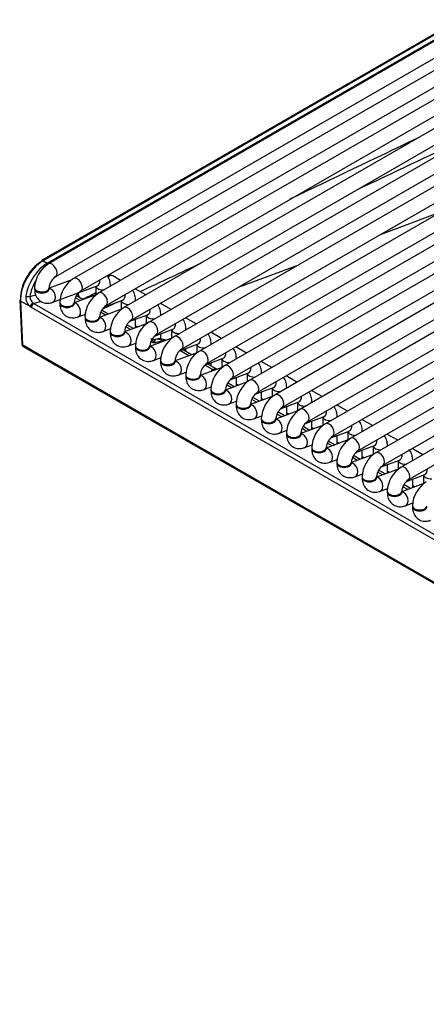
# Model space of a CAD drawing. Header units: millimetres. Extents: x 10 to 281, y 0 to 180.
# Tile 39 of 67: x 189.43 to 196.46, y 90.14 to 107.18. Entities that reach past the tile are written whole.
import ezdxf

# ---------------------------------------------------------------- set-up
doc = ezdxf.new("R2010")
doc.units = ezdxf.units.MM
doc.layers.add('134.134_BW4_CTM-', color=7, linetype='Continuous')
doc.layers.add('Standard', color=7, linetype='Continuous')

# ---------------------------------------------------------------- blocks, each defined once
blk = doc.blocks.new('SE')
at = {"layer": '134.134_BW4_CTM-', "color": 7, "linetype": 'Continuous'}
for p, q in [((7.815, 35.842), (0.497, 31.616)), ((7.346, 35.695), (0.378, 31.672)), ((7.371, 35.693), (0.403, 31.67)), ((0.475, 31.628), (7.443, 35.651)), ((0.622, 31.4), (7.94, 35.625)), ((8.251, 35.59), (0.932, 31.365)), ((9.058, 35.553), (1.368, 31.113)), ((1.057, 31.148), (8.376, 35.374)), ((1.493, 30.897), (9.308, 35.409)), ((9.493, 35.301), (1.803, 30.862)), ((1.928, 30.645), (9.743, 35.157)), ((9.929, 35.05), (2.239, 30.61)), ((2.364, 30.394), (10.179, 34.906)), ((10.364, 34.799), (2.674, 30.359)), ((2.799, 30.142), (10.614, 34.654)), ((10.8, 34.547), (3.11, 30.108)), ((3.235, 29.891), (11.05, 34.403)), ((11.235, 34.296), (3.545, 29.856)), ((3.67, 29.64), (11.485, 34.151)), ((11.671, 34.044), (3.981, 29.605)), ((4.106, 29.388), (11.921, 33.9)), ((12.106, 33.793), (4.417, 29.353)), ((4.542, 29.137), (12.356, 33.648)), ((12.542, 33.541), (4.852, 29.102)), ((4.977, 28.885), (12.792, 33.397)), ((12.977, 33.29), (5.288, 28.85)), ((5.413, 28.634), (13.227, 33.146)), ((13.413, 33.038), (5.723, 28.599)), ((5.848, 28.382), (13.663, 32.894)), ((13.848, 32.787), (6.159, 28.347)), ((6.284, 28.131), (14.098, 32.643)), ((6.236, 32.127), (7.281, 32.516)), ((14.284, 32.536), (6.594, 28.096)), ((6.719, 27.879), (14.534, 32.391)), ((0.403, 31.67), (0.475, 31.628)), ((3.783, 31.213), (4.828, 31.602)), ((1.745, 31.331), (1.608, 31.41)), ((0.258, 31.202), (0.258, 31.185)), ((0.899, 31.341), (0.508, 31.194)), ((0.508, 31.185), (0.508, 31.202)), ((0.572, 30.952), (1.341, 31.239)), ((1.318, 31.23), (1.318, 31.083)), ((1.568, 31.229), (1.568, 31.239)), ((2.181, 31.08), (1.995, 31.187)), ((0.176, 31.052), (0.28, 31.079)), ((1.335, 31.089), (0.943, 30.943)), ((1.046, 30.981), (0.962, 31.029)), ((1.094, 30.999), (0.98, 31.065)), ((1.023, 31.055), (1.023, 31.054)), ((0, 30.993), (0.035, 30.232)), ((0.182, 30.876), (0.015, 30.973)), ((0.015, 30.973), (0.05, 30.214)), ((7.613, 26.584), (0.202, 30.862)), ((0.374, 30.963), (0.247, 30.929)), ((0.247, 30.929), (7.657, 26.651)), ((0.693, 30.95), (0.693, 30.934)), ((0.943, 30.934), (0.943, 30.95)), ((1.77, 30.838), (1.379, 30.691)), ((1.459, 30.869), (1.776, 30.987)), ((1.754, 30.979), (1.754, 30.832)), ((2.004, 30.978), (2.004, 30.988)), ((2.616, 30.828), (2.431, 30.935)), ((1.008, 30.7), (1.137, 30.748)), ((1.129, 30.699), (1.129, 30.683)), ((1.379, 30.683), (1.379, 30.699)), ((1.481, 30.73), (1.398, 30.778)), ((1.53, 30.748), (1.416, 30.814)), ((1.894, 30.617), (2.212, 30.736)), ((2.189, 30.728), (2.189, 30.58)), ((2.439, 30.726), (2.439, 30.736)), ((3.052, 30.577), (2.866, 30.684)), ((1.443, 30.449), (1.572, 30.497)), ((2.206, 30.586), (1.814, 30.44)), ((1.917, 30.478), (1.833, 30.526)), ((1.965, 30.497), (1.851, 30.562)), ((2.004, 30.511), (2.004, 30.658)), ((2.004, 30.546), (2.041, 30.525)), ((1.564, 30.447), (1.564, 30.431)), ((1.814, 30.431), (1.814, 30.447)), ((2.642, 30.335), (2.25, 30.189)), ((2.33, 30.366), (2.648, 30.485)), ((2.439, 30.317), (2.439, 30.407)), ((2.625, 30.476), (2.625, 30.329)), ((2.875, 30.475), (2.875, 30.485)), ((3.487, 30.325), (3.302, 30.432)), ((0.036, 30.229), (0.036, 30.224)), ((0.05, 30.214), (0.051, 30.204)), ((19.764, 18.832), (0.05, 30.214)), ((0.051, 30.204), (19.765, 18.822)), ((0.061, 30.186), (19.775, 18.804)), ((1.879, 30.197), (2.008, 30.245)), ((2, 30.196), (2, 30.18)), ((2.25, 30.18), (2.25, 30.196)), ((2.32, 30.245), (2.269, 30.275)), ((2.471, 30.286), (2.32, 30.245)), ((2.486, 30.277), (2.471, 30.286)), ((2.765, 30.114), (3.083, 30.233)), ((3.06, 30.225), (3.06, 30.077)), ((3.31, 30.223), (3.31, 30.234)), ((3.923, 30.074), (3.737, 30.181)), ((2.315, 29.946), (2.443, 29.994)), ((3.077, 30.084), (2.685, 29.937)), ((2.922, 30.026), (2.767, 30.115)), ((2.971, 30.044), (2.816, 30.133)), ((2.875, 30.099), (2.875, 30.155)), ((2.435, 29.945), (2.435, 29.928)), ((2.685, 29.928), (2.685, 29.945)), ((3.513, 29.832), (3.121, 29.686)), ((3.201, 29.863), (3.519, 29.982)), ((3.335, 29.787), (3.203, 29.864)), ((3.406, 29.792), (3.251, 29.882)), ((3.31, 29.848), (3.31, 29.904)), ((3.496, 29.973), (3.496, 29.826)), ((3.746, 29.972), (3.746, 29.982)), ((4.358, 29.822), (4.173, 29.93)), ((2.75, 29.694), (2.879, 29.743)), ((2.871, 29.693), (2.871, 29.677)), ((3.121, 29.677), (3.121, 29.693)), ((3.636, 29.612), (3.954, 29.73)), ((3.746, 29.505), (3.746, 29.652)), ((3.931, 29.722), (3.931, 29.574)), ((4.181, 29.72), (4.181, 29.731)), ((4.794, 29.571), (4.608, 29.678)), ((3.186, 29.443), (3.314, 29.491)), ((3.948, 29.581), (3.556, 29.434)), ((3.659, 29.473), (3.576, 29.521)), ((3.708, 29.491), (3.593, 29.557)), ((3.746, 29.54), (3.783, 29.519)), ((4.072, 29.36), (4.39, 29.479)), ((4.617, 29.469), (4.617, 29.479)), ((3.306, 29.442), (3.306, 29.425)), ((3.556, 29.425), (3.556, 29.442)), ((4.384, 29.329), (3.992, 29.183)), ((4.143, 29.239), (4.029, 29.305)), ((4.181, 29.254), (4.181, 29.401)), ((4.367, 29.47), (4.367, 29.323)), ((5.229, 29.32), (5.044, 29.427)), ((3.621, 29.192), (3.75, 29.24)), ((3.742, 29.19), (3.742, 29.174)), ((3.992, 29.174), (3.992, 29.19)), ((4.095, 29.221), (4.011, 29.269)), ((4.181, 29.289), (4.218, 29.267)), ((4.507, 29.109), (4.825, 29.227)), ((4.617, 29.002), (4.617, 29.15)), ((4.802, 29.219), (4.802, 29.072)), ((5.052, 29.217), (5.052, 29.228)), ((5.665, 29.068), (5.479, 29.175)), ((4.057, 28.94), (4.185, 28.988)), ((4.819, 29.078), (4.427, 28.931)), ((4.53, 28.97), (4.447, 29.018)), ((4.579, 28.988), (4.464, 29.054)), ((4.617, 29.037), (4.654, 29.016)), ((4.943, 28.857), (5.261, 28.976)), ((5.238, 28.967), (5.238, 28.82)), ((5.488, 28.966), (5.488, 28.976)), ((4.177, 28.939), (4.177, 28.922)), ((4.427, 28.922), (4.427, 28.939)), ((5.255, 28.826), (4.863, 28.68)), ((5.014, 28.736), (4.9, 28.802)), ((5.052, 28.751), (5.052, 28.898)), ((6.1, 28.817), (5.915, 28.924)), ((4.492, 28.689), (4.621, 28.737)), ((4.613, 28.687), (4.613, 28.671)), ((4.863, 28.671), (4.863, 28.687)), ((4.966, 28.718), (4.882, 28.766)), ((5.052, 28.786), (5.089, 28.765)), ((5.378, 28.606), (5.696, 28.724)), ((5.488, 28.499), (5.488, 28.647)), ((5.673, 28.716), (5.673, 28.569)), ((5.923, 28.715), (5.923, 28.725)), ((6.536, 28.565), (6.35, 28.672)), ((4.928, 28.437), (5.056, 28.485)), ((5.69, 28.575), (5.298, 28.428)), ((5.401, 28.467), (5.318, 28.515)), ((5.45, 28.485), (5.335, 28.551)), ((5.488, 28.534), (5.525, 28.513)), ((5.814, 28.354), (6.132, 28.473)), ((6.109, 28.465), (6.109, 28.317)), ((6.359, 28.463), (6.359, 28.473)), ((5.048, 28.436), (5.048, 28.42)), ((5.298, 28.42), (5.298, 28.436)), ((6.126, 28.323), (5.734, 28.177)), ((5.885, 28.234), (5.771, 28.3)), ((5.923, 28.248), (5.923, 28.395)), ((5.923, 28.283), (5.96, 28.262)), ((6.971, 28.314), (6.786, 28.421)), ((5.363, 28.186), (5.492, 28.234)), ((5.484, 28.184), (5.484, 28.168)), ((5.734, 28.168), (5.734, 28.184)), ((5.837, 28.215), (5.753, 28.264)), ((6.249, 28.103), (6.567, 28.222)), ((6.359, 27.996), (6.359, 28.144)), ((6.544, 28.213), (6.544, 28.066)), ((6.794, 28.212), (6.794, 28.222)), ((5.799, 27.934), (5.927, 27.982)), ((6.561, 28.072), (6.169, 27.926)), ((6.272, 27.964), (6.189, 28.012)), ((6.321, 27.982), (6.206, 28.048)), ((6.359, 28.032), (6.396, 28.01)), ((6.685, 27.851), (7.003, 27.97)), ((6.98, 27.962), (6.98, 27.814)), ((5.919, 27.933), (5.919, 27.917)), ((6.169, 27.917), (6.169, 27.933)), ((6.997, 27.821), (6.605, 27.674)), ((6.756, 27.731), (6.642, 27.797)), ((6.794, 27.745), (6.794, 27.892)), ((6.794, 27.78), (6.831, 27.759)), ((6.234, 27.683), (6.363, 27.731)), ((6.355, 27.682), (6.355, 27.665)), ((6.605, 27.665), (6.605, 27.682)), ((6.708, 27.713), (6.624, 27.761)), ((6.67, 27.431), (6.798, 27.48)), ((6.79, 27.43), (6.79, 27.414))]:
    blk.add_line(p, q, dxfattribs=at)
for centre, radius, start, end in [((329.588, -643.269), 750.035, 115.485125, 115.671039), ((-551.641, 1214.911), 1306.877, 295.250491, 295.339943), ((0.768, 31.183), 0.511, 122.0623, 177.9377), ((-551.641, 1214.911), 1306.877, 295.068347, 295.119796), ((0.773, 31.18), 0.266, 124.5997, 175.4003), ((1.204, 30.932), 0.511, 122.0623, 177.9377), ((0.314, 31.038), 0.209, 173.8123, 230.7136), ((0.307, 31.047), 0.131, 177.7462, 235.518), ((1.209, 30.929), 0.266, 124.5997, 175.4003), ((1.217, 31.078), 0.196, 186.9312, 191.8541), ((329.588, -643.269), 750.035, 115.955464, 115.974909), ((1.639, 30.681), 0.511, 122.0623, 177.9377), ((1.644, 30.678), 0.266, 124.5997, 175.4003), ((-551.641, 1214.911), 1306.877, 295.036733, 295.050075), ((2.075, 30.429), 0.511, 122.0623, 177.9377), ((2.08, 30.426), 0.266, 124.5997, 175.4003), ((2.51, 30.178), 0.511, 122.0623, 177.9377), ((2.515, 30.175), 0.266, 124.5997, 175.4003), ((2.946, 29.926), 0.511, 122.0623, 177.9377), ((0.086, 30.23), 0.05, 186.4635, 240), ((2.416, 30.018), 0.3, 67.2432, 103.8917), ((2.951, 29.923), 0.266, 124.5997, 175.4003), ((3.381, 29.675), 0.511, 122.0623, 177.9377), ((3.386, 29.672), 0.266, 124.5997, 175.4003), ((3.817, 29.423), 0.511, 122.0623, 177.9377), ((3.361, 29.716), 0.0757, 90.8422, 110.2998), ((3.822, 29.42), 0.266, 124.5997, 175.4003), ((4.252, 29.172), 0.511, 122.0623, 177.9377), ((4.257, 29.169), 0.266, 124.5997, 175.4003), ((4.688, 28.92), 0.511, 122.0623, 177.9377), ((4.693, 28.917), 0.266, 124.5997, 175.4003), ((5.123, 28.669), 0.511, 122.0623, 177.9377), ((5.128, 28.666), 0.266, 124.5997, 175.4003), ((5.559, 28.418), 0.511, 122.0623, 177.9377), ((5.564, 28.415), 0.266, 124.5997, 175.4003), ((5.994, 28.166), 0.511, 122.0623, 177.9377), ((5.999, 28.163), 0.266, 124.5997, 175.4003), ((6.43, 27.915), 0.511, 122.0623, 177.9377), ((6.435, 27.912), 0.266, 124.5997, 175.4003), ((6.865, 27.663), 0.511, 122.0623, 177.9377), ((6.87, 27.66), 0.266, 124.5997, 175.4003), ((7.301, 27.412), 0.511, 122.0623, 177.9377)]:
    blk.add_arc(centre, radius, start, end, dxfattribs=at)
for centre, major_axis, ratio, start_param, end_param in [((0.403, 31.22), (0.275, 0.476), 0.57735, 0.785398, 2.408554), ((0.368, 31.241), (-0.25, -0.433), 0.57735, 3.926991, 5.550147), ((0.487, 31.172), (-0.261, -0.484), 0.595369, 3.910083, 5.24373), ((0.403, 31.629), (0.025, -0.0433), 0.57735, 2.356194, 3.141593), ((0.559, 31.508), (0.063, -0.108), 0.57735, 0.009881, 3.141298), ((0.995, 31.257), (0.063, -0.108), 0.57735, 0.009881, 3.141298), ((1.546, 31.302), (0.063, 0.108), 0.57735, 0, 1.024011), ((0.523, 31.153), (0.236, 0.441), 0.597134, 1.512036, 2.10033), ((0.383, 31.202), (-0.125, 0), 0.57735, 0.00014, 3.133413), ((0.383, 31.185), (-0.125, 0), 0.57735, 0, 3.141593), ((0.529, 31.069), (-0.044, 0.117), 0.668835, 3.141565, 6.010802), ((1.443, 31.239), (-0.125, 0), 0.57735, 0.1188, 1.726164), ((1.297, 31.356), (-0.044, 0.117), 0.668835, 3.141593, 4.319136), ((1.443, 31.239), (-0.125, 0), 0.57735, 2.986225, 3.142328), ((0.141, 31.071), (-0.0494, 0.0078), 0.405722, 0.867012, 2.429609), ((0.743, 30.853), (-0.189, -0.353), 0.597134, -3.823533, -3.618035), ((1.093, 31.017), (0.099, 0.0141), 0.623023, -4.01018, -3.847399), ((1.094, 31.016), (0.099, 0.0141), 0.623023, -4.01018, -3.859272), ((1.43, 31.005), (0.063, -0.108), 0.57735, 0.009881, 3.141298), ((1.733, 31.105), (-0.044, 0.117), 0.668835, 3.141593, 4.319136), ((0.05, 30.995), (0.0499, 0.0023), 0.606775, 3.141593, 3.899404), ((0.217, 30.899), (0.0312, 0.0391), 0.444169, 0.608524, 2.485789), ((0.196, 30.988), (0.078, -0.133), 0.544832, -0.954557, -0.762478), ((0.238, 30.885), (-0.025, -0.0433), 0.57735, 3.665191, 5.550147), ((0.231, 31.01), (0.0609, -0.0859), 0.460186, -0.975146, -0.783066), ((0.818, 30.95), (-0.125, 0), 0.57735, 0.00014, 3.133413), ((0.818, 30.934), (-0.125, 0), 0.57735, 0, 3.141593), ((0.964, 30.817), (-0.044, 0.117), 0.668835, 3.141565, 6.010802), ((1.879, 30.988), (-0.125, 0), 0.57735, 0.1188, 1.726164), ((1.866, 30.754), (0.063, -0.108), 0.57735, 0.009881, 3.141298), ((1.879, 30.988), (-0.125, 0), 0.57735, 2.986225, 3.142328), ((1.254, 30.699), (-0.125, 0), 0.57735, 0.00014, 3.133413), ((1.254, 30.683), (-0.125, 0), 0.57735, 0, 3.141593), ((1.4, 30.566), (-0.044, 0.117), 0.668835, 3.141565, 6.010802), ((2.314, 30.736), (-0.125, 0), 0.57735, 0.1188, 1.726164), ((2.168, 30.853), (-0.044, 0.117), 0.668835, 3.141593, 4.319136), ((2.314, 30.736), (-0.125, 0), 0.57735, 2.986225, 3.142328), ((2.301, 30.502), (0.063, -0.108), 0.57735, 0.009881, 3.141298), ((2.604, 30.602), (-0.044, 0.117), 0.668835, 3.141593, 4.319136), ((1.689, 30.447), (-0.125, 0), 0.57735, 0.00014, 3.133413), ((1.689, 30.431), (-0.125, 0), 0.57735, 0, 3.141593), ((1.835, 30.314), (-0.044, 0.117), 0.668835, 3.141565, 6.010802), ((2.75, 30.485), (-0.125, 0), 0.57735, 0.1188, 1.726164), ((2.737, 30.251), (0.063, -0.108), 0.57735, 0.009881, 3.141298), ((2.75, 30.485), (-0.125, 0), 0.57735, 2.986225, 3.142328), ((3.039, 30.35), (-0.044, 0.117), 0.668835, 3.141593, 4.319136), ((0.086, 30.229), (0.0501, -0.0045), 0.503419, 3.210456, 3.968267), ((0.086, 30.23), (0.0497, 0.0056), 0.643408, 3.141593, 3.857969), ((0.086, 30.23), (0.025, 0.0433), 0.57735, 2.478368, 3.141593), ((2.125, 30.196), (-0.125, 0), 0.57735, 0.00014, 3.133413), ((2.125, 30.18), (-0.125, 0), 0.57735, 0, 3.141593), ((2.271, 30.063), (-0.044, 0.117), 0.668835, 3.141565, 6.010802), ((2.265, 29.977), (-0.007, 0.346), 0.274907, 5.594742, 6.180905), ((2.321, 30.406), (-0.0018, 0.1), 0.995646, 2.785644, 3.365822), ((2.265, 29.977), (0.081, 0.332), 0.04833, 0.055699, 0.641861), ((2.416, 30.018), (-0.078, 0.29), 0.707107, 5.667706, 6.253868), ((2.416, 30.018), (-0.15, -0.26), 0.57735, 3.398107, 3.665191), ((3.185, 30.234), (-0.125, 0), 0.57735, 0.1188, 1.726164), ((3.185, 30.234), (-0.125, 0), 0.57735, 2.986225, 3.142328), ((3.172, 29.999), (0.063, -0.108), 0.57735, 0.009881, 3.141298), ((3.475, 30.099), (-0.044, 0.117), 0.668835, 3.141593, 4.319136), ((2.56, 29.945), (-0.125, 0), 0.57735, 0.00014, 3.133413), ((2.56, 29.928), (-0.125, 0), 0.57735, 0, 3.141593), ((2.706, 29.812), (-0.044, 0.117), 0.668835, 3.141565, 6.010802), ((3.621, 29.982), (-0.125, 0), 0.57735, 0.1188, 1.726164), ((3.608, 29.748), (0.063, -0.108), 0.57735, 0.009881, 3.141298), ((3.621, 29.982), (-0.125, 0), 0.57735, 2.986225, 3.142328), ((3.91, 29.847), (-0.044, 0.117), 0.668835, 3.141593, 4.319136), ((2.996, 29.693), (-0.125, 0), 0.57735, 0.00014, 3.133413), ((2.996, 29.677), (-0.125, 0), 0.57735, 0, 3.141593), ((3.142, 29.56), (-0.044, 0.117), 0.668835, 3.141565, 6.010802), ((3.28, 29.519), (-0.15, -0.26), 0.57735, 3.327396, 3.540411), ((3.383, 29.592), (-0.153, 0.213), 0.502685, -0.928857, -0.839443), ((4.056, 29.731), (-0.125, 0), 0.57735, 0.1188, 1.726164), ((4.056, 29.731), (-0.125, 0), 0.57735, 2.986225, 3.142328), ((4.044, 29.496), (0.063, -0.108), 0.57735, 0.009881, 3.141298), ((4.346, 29.596), (-0.044, 0.117), 0.668835, 3.141593, 4.319136), ((4.492, 29.479), (-0.125, 0), 0.57735, 2.986225, 3.142328), ((3.431, 29.442), (-0.125, 0), 0.57735, 0.00014, 3.133413), ((3.431, 29.425), (-0.125, 0), 0.57735, 0, 3.141593), ((3.577, 29.309), (-0.044, 0.117), 0.668835, 3.141565, 6.010802), ((4.492, 29.479), (-0.125, 0), 0.57735, 0.1188, 1.726164), ((4.479, 29.245), (0.063, -0.108), 0.57735, 0.009881, 3.141298), ((4.781, 29.344), (-0.044, 0.117), 0.668835, 3.141593, 4.319136), ((3.867, 29.19), (-0.125, 0), 0.57735, 0.00014, 3.133413), ((3.867, 29.174), (-0.125, 0), 0.57735, 0, 3.141593), ((4.013, 29.057), (-0.044, 0.117), 0.668835, 3.141565, 6.010802), ((4.927, 29.228), (-0.125, 0), 0.57735, 0.1188, 1.726164), ((4.927, 29.228), (-0.125, 0), 0.57735, 2.986225, 3.142328), ((4.915, 28.994), (0.063, -0.108), 0.57735, 0.009881, 3.141298), ((5.363, 28.976), (-0.125, 0), 0.57735, 0.1188, 1.726164), ((5.217, 29.093), (-0.044, 0.117), 0.668835, 3.141593, 4.319136), ((5.363, 28.976), (-0.125, 0), 0.57735, 2.986225, 3.142328), ((4.302, 28.939), (-0.125, 0), 0.57735, 0.00014, 3.133413), ((4.302, 28.922), (-0.125, 0), 0.57735, 0, 3.141593), ((4.448, 28.806), (-0.044, 0.117), 0.668835, 3.141565, 6.010802), ((5.35, 28.742), (0.063, -0.108), 0.57735, 0.009881, 3.141298), ((5.652, 28.842), (-0.044, 0.117), 0.668835, 3.141593, 4.319136), ((4.738, 28.687), (-0.125, 0), 0.57735, 0.00014, 3.133413), ((4.738, 28.671), (-0.125, 0), 0.57735, 0, 3.141593), ((4.884, 28.554), (-0.044, 0.117), 0.668835, 3.141565, 6.010802), ((5.798, 28.725), (-0.125, 0), 0.57735, 0.1188, 1.726164), ((5.798, 28.725), (-0.125, 0), 0.57735, 2.986225, 3.142328), ((5.786, 28.491), (0.063, -0.108), 0.57735, 0.009881, 3.141298), ((6.234, 28.473), (-0.125, 0), 0.57735, 0.1188, 1.726164), ((6.088, 28.59), (-0.044, 0.117), 0.668835, 3.141593, 4.319136), ((6.234, 28.473), (-0.125, 0), 0.57735, 2.986225, 3.142328), ((5.173, 28.436), (-0.125, 0), 0.57735, 0.00014, 3.133413), ((5.173, 28.42), (-0.125, 0), 0.57735, 0, 3.141593), ((5.319, 28.303), (-0.044, 0.117), 0.668835, 3.141565, 6.010802), ((6.221, 28.239), (0.063, -0.108), 0.57735, 0.009881, 3.141298), ((6.523, 28.339), (-0.044, 0.117), 0.668835, 3.141593, 4.319136), ((5.609, 28.184), (-0.125, 0), 0.57735, 0.00014, 3.133413), ((5.609, 28.168), (-0.125, 0), 0.57735, 0, 3.141593), ((5.755, 28.051), (-0.044, 0.117), 0.668835, 3.141565, 6.010802), ((6.669, 28.222), (-0.125, 0), 0.57735, 0.1188, 1.726164), ((6.657, 27.988), (0.063, -0.108), 0.57735, 0.009881, 3.141298), ((6.669, 28.222), (-0.125, 0), 0.57735, 2.986225, 3.142328), ((7.105, 27.971), (-0.125, 0), 0.57735, 0.1188, 1.726164), ((6.959, 28.087), (-0.044, 0.117), 0.668835, 3.141593, 4.319136), ((6.044, 27.933), (-0.125, 0), 0.57735, 0.00014, 3.133413), ((6.044, 27.917), (-0.125, 0), 0.57735, 0, 3.141593), ((6.19, 27.8), (-0.044, 0.117), 0.668835, 3.141565, 6.010802), ((6.48, 27.682), (-0.125, 0), 0.57735, 0.00014, 3.133413), ((6.48, 27.665), (-0.125, 0), 0.57735, 0, 3.141593), ((6.626, 27.549), (-0.044, 0.117), 0.668835, 3.141565, 6.010802), ((6.915, 27.43), (-0.125, 0), 0.57735, 0.00014, 3.133413), ((6.915, 27.414), (-0.125, 0), 0.57735, 0, 3.141593)]:
    blk.add_ellipse(centre, major_axis=major_axis, ratio=ratio, start_param=start_param, end_param=end_param, dxfattribs=at)
for points, knots in [([(1.568, 31.239), (1.567, 31.27), (1.562, 31.327), (1.535, 31.384), (1.514, 31.411), (1.513, 31.411)], [0, 0, 0, 0, 0.44806, 0.982017, 1, 1, 1, 1]), ([(0.258, 31.185), (0.259, 31.155), (0.264, 31.098), (0.304, 31.014), (0.376, 30.953), (0.463, 30.929), (0.533, 30.938), (0.565, 30.949), (0.572, 30.952)], [0, 0, 0, 0, 0.174751, 0.383004, 0.571832, 0.76766, 0.954696, 1, 1, 1, 1]), ([(0.51, 31.167), (0.51, 31.167), (0.509, 31.168), (0.508, 31.175), (0.508, 31.184), (0.508, 31.185)], [0, 0, 0, 0, 0.276605, 0.867764, 1, 1, 1, 1]), ([(2.004, 30.988), (2.002, 31.019), (1.997, 31.076), (1.97, 31.133), (1.949, 31.16), (1.948, 31.161)], [0, 0, 0, 0, 0.445658, 0.976753, 1, 1, 1, 1]), ([(0.693, 30.934), (0.695, 30.903), (0.699, 30.846), (0.739, 30.763), (0.811, 30.702), (0.899, 30.677), (0.968, 30.686), (1.001, 30.698), (1.008, 30.7)], [0, 0, 0, 0, 0.174751, 0.383004, 0.571832, 0.76766, 0.954696, 1, 1, 1, 1]), ([(0.945, 30.915), (0.945, 30.915), (0.945, 30.916), (0.943, 30.924), (0.943, 30.932), (0.943, 30.934)], [0, 0, 0, 0, 0.276605, 0.867764, 1, 1, 1, 1]), ([(2.439, 30.736), (2.438, 30.767), (2.433, 30.824), (2.406, 30.881), (2.385, 30.908), (2.384, 30.909)], [0, 0, 0, 0, 0.44806, 0.982017, 1, 1, 1, 1]), ([(1.129, 30.683), (1.13, 30.652), (1.135, 30.595), (1.175, 30.511), (1.247, 30.45), (1.335, 30.426), (1.404, 30.435), (1.436, 30.446), (1.443, 30.449)], [0, 0, 0, 0, 0.174751, 0.383004, 0.571832, 0.76766, 0.954696, 1, 1, 1, 1]), ([(1.381, 30.664), (1.381, 30.664), (1.381, 30.665), (1.379, 30.673), (1.379, 30.681), (1.379, 30.683)], [0, 0, 0, 0, 0.276605, 0.867764, 1, 1, 1, 1]), ([(2.875, 30.485), (2.873, 30.516), (2.868, 30.573), (2.841, 30.63), (2.82, 30.656), (2.819, 30.657)], [0, 0, 0, 0, 0.44806, 0.982017, 1, 1, 1, 1]), ([(1.564, 30.431), (1.566, 30.4), (1.57, 30.343), (1.61, 30.26), (1.682, 30.199), (1.77, 30.174), (1.839, 30.184), (1.872, 30.195), (1.879, 30.197)], [0, 0, 0, 0, 0.174751, 0.383004, 0.571832, 0.76766, 0.954696, 1, 1, 1, 1]), ([(1.816, 30.412), (1.816, 30.412), (1.816, 30.413), (1.814, 30.421), (1.814, 30.429), (1.814, 30.431)], [0, 0, 0, 0, 0.276605, 0.867764, 1, 1, 1, 1]), ([(3.31, 30.234), (3.309, 30.264), (3.304, 30.321), (3.277, 30.378), (3.256, 30.405), (3.255, 30.406)], [0, 0, 0, 0, 0.44806, 0.982017, 1, 1, 1, 1]), ([(2, 30.18), (2.001, 30.149), (2.006, 30.092), (2.046, 30.008), (2.118, 29.947), (2.206, 29.923), (2.275, 29.932), (2.307, 29.943), (2.315, 29.946)], [0, 0, 0, 0, 0.174751, 0.383004, 0.571832, 0.76766, 0.954696, 1, 1, 1, 1]), ([(2.252, 30.161), (2.252, 30.161), (2.252, 30.162), (2.25, 30.17), (2.25, 30.178), (2.25, 30.18)], [0, 0, 0, 0, 0.276605, 0.867764, 1, 1, 1, 1]), ([(3.746, 29.982), (3.744, 30.013), (3.74, 30.07), (3.712, 30.127), (3.691, 30.153), (3.691, 30.154)], [0, 0, 0, 0, 0.44806, 0.982017, 1, 1, 1, 1]), ([(2.435, 29.928), (2.437, 29.897), (2.442, 29.84), (2.481, 29.757), (2.554, 29.696), (2.641, 29.672), (2.71, 29.681), (2.743, 29.692), (2.75, 29.694)], [0, 0, 0, 0, 0.174751, 0.383004, 0.571832, 0.76766, 0.954696, 1, 1, 1, 1]), ([(2.687, 29.909), (2.688, 29.909), (2.687, 29.911), (2.685, 29.918), (2.685, 29.926), (2.685, 29.928)], [0, 0, 0, 0, 0.276605, 0.867764, 1, 1, 1, 1]), ([(4.181, 29.731), (4.18, 29.761), (4.175, 29.818), (4.148, 29.875), (4.127, 29.902), (4.126, 29.903)], [0, 0, 0, 0, 0.44806, 0.982017, 1, 1, 1, 1]), ([(2.871, 29.677), (2.872, 29.646), (2.877, 29.589), (2.917, 29.505), (2.989, 29.444), (3.077, 29.42), (3.146, 29.429), (3.178, 29.44), (3.186, 29.443)], [0, 0, 0, 0, 0.174751, 0.383004, 0.571832, 0.76766, 0.954696, 1, 1, 1, 1]), ([(3.123, 29.658), (3.123, 29.658), (3.123, 29.659), (3.121, 29.667), (3.121, 29.675), (3.121, 29.677)], [0, 0, 0, 0, 0.276605, 0.867764, 1, 1, 1, 1]), ([(3.314, 29.759), (3.315, 29.763), (3.317, 29.766), (3.321, 29.773), (3.324, 29.776), (3.328, 29.78), (3.33, 29.782), (3.332, 29.784), (3.333, 29.785), (3.334, 29.786), (3.334, 29.786), (3.335, 29.786), (3.335, 29.786), (3.335, 29.787), (3.335, 29.787), (3.335, 29.787), (3.335, 29.787), (3.335, 29.787), (3.335, 29.787), (3.335, 29.787), (3.335, 29.787), (3.335, 29.787), (3.335, 29.787), (3.335, 29.787), (3.335, 29.787), (3.335, 29.787), (3.335, 29.787), (3.335, 29.787), (3.335, 29.787), (3.335, 29.787)], [0, 0, 0, 0, 0.344205, 0.344205, 0.688525, 0.688525, 0.860685, 0.860685, 0.946765, 0.946765, 0.968285, 0.968285, 0.979045, 0.979045, 0.989805, 0.989805, 0.992495, 0.992495, 0.995185, 0.995185, 0.99653, 0.99653, 0.997203, 0.997203, 0.997875, 0.997875, 0.99922, 0.99922, 1, 1, 1, 1]), ([(4.617, 29.479), (4.615, 29.51), (4.611, 29.567), (4.583, 29.624), (4.562, 29.65), (4.562, 29.651)], [0, 0, 0, 0, 0.44806, 0.982017, 1, 1, 1, 1]), ([(3.306, 29.425), (3.308, 29.395), (3.313, 29.338), (3.352, 29.254), (3.425, 29.193), (3.512, 29.169), (3.581, 29.178), (3.614, 29.189), (3.621, 29.192)], [0, 0, 0, 0, 0.174751, 0.383004, 0.571832, 0.76766, 0.954696, 1, 1, 1, 1]), ([(3.559, 29.407), (3.559, 29.406), (3.558, 29.408), (3.556, 29.415), (3.556, 29.424), (3.556, 29.425)], [0, 0, 0, 0, 0.276605, 0.867764, 1, 1, 1, 1]), ([(5.052, 29.228), (5.051, 29.258), (5.046, 29.316), (5.019, 29.373), (4.998, 29.399), (4.997, 29.4)], [0, 0, 0, 0, 0.44806, 0.982017, 1, 1, 1, 1]), ([(3.742, 29.174), (3.743, 29.143), (3.748, 29.086), (3.788, 29.002), (3.86, 28.941), (3.948, 28.917), (4.017, 28.926), (4.049, 28.937), (4.057, 28.94)], [0, 0, 0, 0, 0.174751, 0.383004, 0.571832, 0.76766, 0.954696, 1, 1, 1, 1]), ([(3.994, 29.155), (3.994, 29.155), (3.994, 29.156), (3.992, 29.164), (3.992, 29.172), (3.992, 29.174)], [0, 0, 0, 0, 0.276605, 0.867764, 1, 1, 1, 1]), ([(5.488, 28.976), (5.486, 29.007), (5.482, 29.064), (5.454, 29.121), (5.433, 29.148), (5.433, 29.148)], [0, 0, 0, 0, 0.44806, 0.982017, 1, 1, 1, 1]), ([(4.177, 28.922), (4.179, 28.892), (4.184, 28.835), (4.224, 28.751), (4.296, 28.69), (4.383, 28.666), (4.452, 28.675), (4.485, 28.686), (4.492, 28.689)], [0, 0, 0, 0, 0.174751, 0.383004, 0.571832, 0.76766, 0.954696, 1, 1, 1, 1]), ([(4.43, 28.904), (4.43, 28.904), (4.429, 28.905), (4.427, 28.912), (4.427, 28.921), (4.427, 28.922)], [0, 0, 0, 0, 0.276605, 0.867764, 1, 1, 1, 1]), ([(5.923, 28.725), (5.922, 28.756), (5.917, 28.813), (5.89, 28.87), (5.869, 28.896), (5.868, 28.897)], [0, 0, 0, 0, 0.44806, 0.982017, 1, 1, 1, 1]), ([(4.613, 28.671), (4.614, 28.64), (4.619, 28.583), (4.659, 28.5), (4.731, 28.439), (4.819, 28.414), (4.888, 28.423), (4.92, 28.435), (4.928, 28.437)], [0, 0, 0, 0, 0.174751, 0.383004, 0.571832, 0.76766, 0.954696, 1, 1, 1, 1]), ([(4.865, 28.652), (4.865, 28.652), (4.865, 28.653), (4.863, 28.661), (4.863, 28.669), (4.863, 28.671)], [0, 0, 0, 0, 0.276605, 0.867764, 1, 1, 1, 1]), ([(6.359, 28.473), (6.357, 28.504), (6.353, 28.561), (6.325, 28.618), (6.304, 28.645), (6.304, 28.646)], [0, 0, 0, 0, 0.44806, 0.982017, 1, 1, 1, 1]), ([(5.048, 28.42), (5.05, 28.389), (5.055, 28.332), (5.095, 28.248), (5.167, 28.187), (5.254, 28.163), (5.323, 28.172), (5.356, 28.183), (5.363, 28.186)], [0, 0, 0, 0, 0.174751, 0.383004, 0.571832, 0.76766, 0.954696, 1, 1, 1, 1]), ([(5.301, 28.401), (5.301, 28.401), (5.3, 28.402), (5.298, 28.41), (5.298, 28.418), (5.298, 28.42)], [0, 0, 0, 0, 0.276605, 0.867764, 1, 1, 1, 1]), ([(6.794, 28.222), (6.793, 28.253), (6.788, 28.31), (6.759, 28.371), (6.734, 28.4), (6.731, 28.404)], [0, 0, 0, 0, 0.419138, 0.918628, 1, 1, 1, 1]), ([(5.484, 28.168), (5.485, 28.137), (5.49, 28.08), (5.53, 27.997), (5.602, 27.936), (5.69, 27.911), (5.759, 27.921), (5.791, 27.932), (5.799, 27.934)], [0, 0, 0, 0, 0.174751, 0.383004, 0.571832, 0.76766, 0.954696, 1, 1, 1, 1]), ([(5.736, 28.149), (5.736, 28.149), (5.736, 28.15), (5.734, 28.158), (5.734, 28.166), (5.734, 28.168)], [0, 0, 0, 0, 0.276605, 0.867764, 1, 1, 1, 1]), ([(5.919, 27.917), (5.921, 27.886), (5.926, 27.829), (5.966, 27.745), (6.038, 27.684), (6.125, 27.66), (6.194, 27.669), (6.227, 27.68), (6.234, 27.683)], [0, 0, 0, 0, 0.174751, 0.383004, 0.571832, 0.76766, 0.954696, 1, 1, 1, 1]), ([(6.172, 27.898), (6.172, 27.898), (6.171, 27.899), (6.169, 27.907), (6.169, 27.915), (6.169, 27.917)], [0, 0, 0, 0, 0.276605, 0.867764, 1, 1, 1, 1]), ([(6.355, 27.665), (6.356, 27.634), (6.361, 27.577), (6.401, 27.494), (6.473, 27.433), (6.561, 27.409), (6.63, 27.418), (6.662, 27.429), (6.67, 27.431)], [0, 0, 0, 0, 0.174751, 0.383004, 0.571832, 0.76766, 0.954696, 1, 1, 1, 1]), ([(6.607, 27.646), (6.607, 27.646), (6.607, 27.648), (6.605, 27.655), (6.605, 27.663), (6.605, 27.665)], [0, 0, 0, 0, 0.276605, 0.867764, 1, 1, 1, 1]), ([(6.79, 27.414), (6.792, 27.383), (6.797, 27.326), (6.837, 27.242), (6.909, 27.181), (6.996, 27.157), (7.065, 27.166), (7.098, 27.177), (7.105, 27.18)], [0, 0, 0, 0, 0.174751, 0.383004, 0.571832, 0.76766, 0.954696, 1, 1, 1, 1])]:
    blk.add_open_spline(points, degree=3, knots=knots, dxfattribs=at)

msp = doc.modelspace()

# ---------------------------------------------------------------- block references
at = {"layer": 'Standard', "color": 7}
msp.add_blockref('SE', (189.432, 71.3356), dxfattribs=at)

doc.saveas('drawing.dxf')
